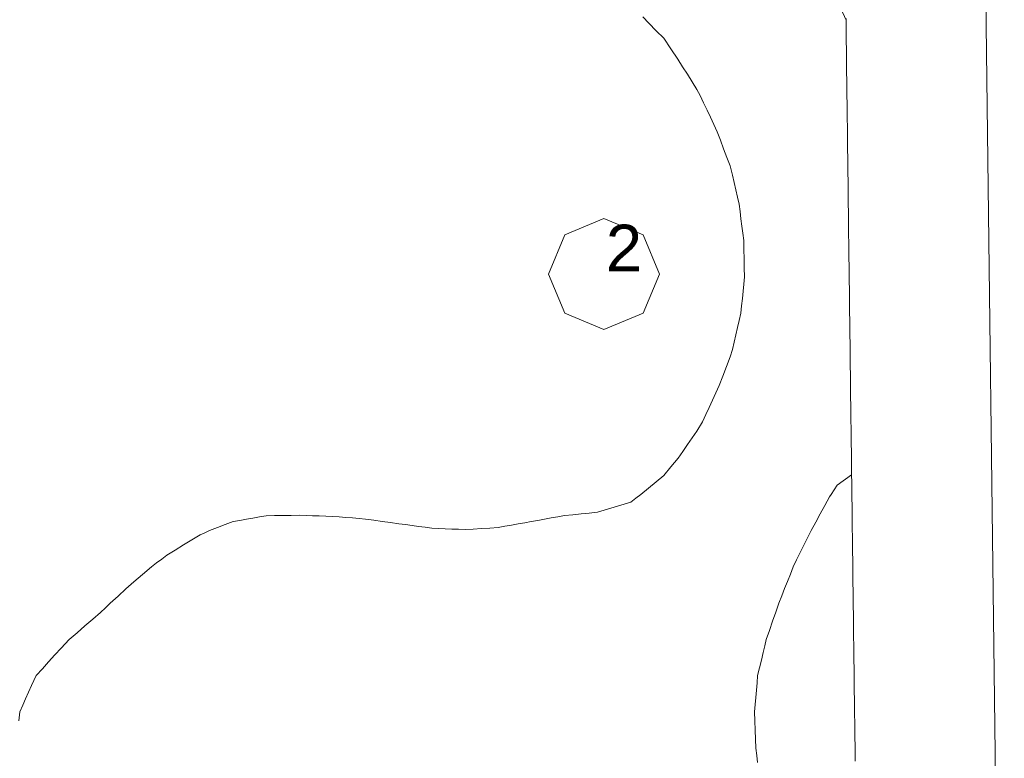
# Model space of a CAD drawing. Header units: millimetres. Extents: x -3350 to 1628655, y -3400 to 242269.
# Tile 49 of 73: x 1562832 to 1564943, y 13422 to 15005. Entities that reach past the tile are written whole.
import ezdxf
from ezdxf.xclip import XClip

# ---------------------------------------------------------------- set-up
doc = ezdxf.new("R2010")
doc.units = ezdxf.units.MM
doc.header["$MEASUREMENT"] = 0
doc.header["$XCLIPFRAME"] = 0
doc.linetypes.add('B0402', pattern=[937.5, 625, -312.5])
for name, color, linetype in [('19077_E_2-04_2_DLXLUMEX', 7, 'Continuous'), ('19077_E_2-04_2_New_0', 7, 'Continuous'), ('19077_E_2-04_2_New_DLXISO', 7, 'Continuous'), ('19077_E_2-04_2_New_DLXLUM', 7, 'Continuous')]:
    doc.layers.add(name, color=color, linetype=linetype)
doc.styles.add('GENERATED_STYLE_1', font='txt')

# ---------------------------------------------------------------- blocks, each defined once
blk = doc.blocks.new('Drawing_1_2', base_point=(1545683.5, -2338.8))
at = {"layer": '19077_E_2-04_2_New_0', "color": 6, "linetype": 'Continuous', "lineweight": 0}
for p, q in [((1564813.3, 22337.5), (1564943.3, 11822.5)), ((1564943.3, 11822.5), (1564813.3, 22337.5)), ((1564813.3, 22337.5), (1564943.3, 11822.5)), ((1564813.3, 22337.5), (1564943.3, 11822.5)), ((1564943.3, 11822.5), (1564813.3, 22337.5)), ((1564813.3, 22337.5), (1564943.3, 11822.5)), ((1564943.3, 11822.5), (1564813.3, 22337.5))]:
    blk.add_line(p, q, dxfattribs=at)
at = {"layer": '19077_E_2-04_2_New_DLXISO', "color": 30, "linetype": 'Continuous', "lineweight": 0, "flags": 128}
for points in [[(1564623.6, 13416.1), (1564623.4, 13432.7), (1564623.2, 13449.2), (1564623, 13465.8), (1564622.8, 13482.4), (1564622.6, 13499), (1564622.4, 13515.6), (1564622.1, 13532.2), (1564621.9, 13548.7), (1564621.7, 13565.3), (1564621.5, 13581.9), (1564621.3, 13598.5), (1564621.1, 13615.1), (1564620.9, 13631.7), (1564620.7, 13648.2), (1564620.5, 13664.8), (1564620.3, 13681.4), (1564620.1, 13698), (1564619.9, 13714.6), (1564619.7, 13731.2), (1564619.5, 13747.7), (1564619.3, 13764.3), (1564619.1, 13780.9), (1564618.9, 13797.5), (1564618.7, 13814.1), (1564618.5, 13830.7), (1564618.3, 13847.2), (1564618, 13863.8), (1564617.8, 13880.4), (1564617.6, 13897), (1564617.4, 13913.6), (1564617.2, 13930.2), (1564617, 13946.7), (1564616.8, 13963.3), (1564616.6, 13979.9), (1564616.4, 13996.5), (1564616.2, 14013.1), (1564616, 14029.7), (1564615.8, 14046.3), (1564615.6, 14062.8), (1564615.4, 14079.4), (1564615.2, 14096), (1564615, 14112.6), (1564614.8, 14129.2), (1564614.6, 14145.8), (1564614.4, 14162.3), (1564614.2, 14178.9), (1564613.9, 14195.5), (1564613.7, 14212.1), (1564613.5, 14228.7), (1564613.3, 14245.3), (1564613.1, 14261.8), (1564612.9, 14278.4), (1564612.7, 14295), (1564612.5, 14311.6), (1564612.3, 14328.2), (1564612.1, 14344.8), (1564611.9, 14361.3), (1564611.7, 14377.9), (1564611.5, 14394.5), (1564611.3, 14411.1), (1564611.1, 14427.7), (1564610.9, 14444.3), (1564610.7, 14460.8), (1564610.5, 14477.4), (1564610.3, 14494), (1564610.1, 14510.6), (1564609.8, 14527.2), (1564609.6, 14543.8), (1564609.4, 14560.3), (1564609.2, 14576.9), (1564609, 14593.5), (1564608.8, 14610.1), (1564608.6, 14626.7), (1564608.4, 14643.3), (1564608.2, 14659.8), (1564608, 14676.4), (1564607.8, 14693), (1564607.6, 14709.6), (1564607.4, 14726.2), (1564607.2, 14742.8), (1564607, 14759.4), (1564606.8, 14775.9), (1564606.6, 14792.5), (1564606.4, 14809.1), (1564606.2, 14825.7), (1564606, 14842.3), (1564605.7, 14858.9), (1564605.5, 14875.4), (1564605.3, 14892), (1564605.1, 14908.6), (1564604.9, 14925.2), (1564604.7, 14941.8), (1564604.5, 14958.4), (1564604.3, 14974.9), (1564604.1, 14991.5), (1564603.9, 15008.1)], [(1562830.5, 13502), (1562832.7, 13521.5), (1562838.9, 13535.6), (1562845.1, 13549.6), (1562851.3, 13563.7), (1562857.5, 13577.8), (1562867.5, 13599.2), (1562881, 13614), (1562894.4, 13628.8), (1562907.9, 13643.6), (1562921.3, 13658.4), (1562938.3, 13676.9), (1562955.2, 13691.3), (1562972, 13705.8), (1562988.9, 13720.2), (1563005.8, 13734.7), (1563016.2, 13744.7), (1563026.6, 13754.6), (1563043.4, 13769.9), (1563060.1, 13785.1), (1563076.8, 13800.3), (1563095.7, 13816.3), (1563114.6, 13832.3), (1563125.7, 13840.8), (1563136.7, 13849.2), (1563147.8, 13857.7), (1563165.6, 13868.5), (1563183.4, 13879.3), (1563201.1, 13890), (1563218.9, 13900.8), (1563229.2, 13905.4), (1563239.4, 13910.1), (1563256.3, 13916.5), (1563273.1, 13923), (1563289.9, 13929.5), (1563304.1, 13931.9), (1563318.3, 13934.4), (1563332.5, 13936.9), (1563346.7, 13939.4), (1563360.9, 13941.9), (1563378.7, 13942.2), (1563396.5, 13942.5), (1563414.2, 13942.8), (1563432, 13943.1), (1563446.2, 13942.5), (1563460.4, 13942), (1563474.6, 13941.5), (1563488.8, 13941), (1563503, 13940.4), (1563517.2, 13939.3), (1563531.4, 13938.2), (1563545.6, 13937.1), (1563559.8, 13936), (1563574, 13934.8), (1563591.8, 13932.3), (1563609.6, 13929.8), (1563627.3, 13927.3), (1563645.1, 13924.8), (1563659.3, 13922.9), (1563673.5, 13921), (1563687.7, 13919.2), (1563701.9, 13917.3), (1563716.1, 13915.4), (1563730.3, 13914.7), (1563744.5, 13914.1), (1563758.7, 13913.5), (1563772.9, 13912.9), (1563787.2, 13912.3), (1563804.9, 13913.4), (1563822.7, 13914.5), (1563840.4, 13915.6), (1563858.2, 13916.8), (1563872.4, 13919.3), (1563886.6, 13921.8), (1563900.8, 13924.3), (1563915, 13926.8), (1563929.2, 13929.3), (1563943.4, 13931.9), (1563957.6, 13934.6), (1563971.8, 13937.2), (1563986.1, 13939.9), (1564000.3, 13942.5), (1564018, 13944.2), (1564035.8, 13945.9), (1564053.5, 13947.7), (1564071.3, 13949.4), (1564085.5, 13953.7), (1564099.7, 13958), (1564113.9, 13962.2), (1564128.1, 13966.5), (1564142.3, 13970.8), (1564153, 13979.3), (1564163.7, 13987.8), (1564180.2, 14001.3), (1564196.8, 14014.8), (1564213.4, 14028.3), (1564228.7, 14046.9), (1564244, 14065.5), (1564254.1, 14079.9), (1564264.2, 14094.3), (1564274.3, 14108.7), (1564284.4, 14123.1), (1564295.9, 14143.2), (1564303.1, 14158.8), (1564310.4, 14174.3), (1564317.7, 14189.8), (1564325, 14205.4), (1564332.3, 14220.9), (1564340, 14241.4), (1564347.7, 14261.8), (1564355.4, 14282.3), (1564360.9, 14298.6), (1564364.4, 14314.2), (1564368, 14329.7), (1564371.5, 14345.3), (1564375.1, 14360.8), (1564378.7, 14376.4), (1564380.2, 14391.9), (1564381.7, 14407.5), (1564383.1, 14423), (1564384.6, 14438.5), (1564386.1, 14454.1), (1564385.7, 14473.5), (1564385.3, 14492.9), (1564384.9, 14512.4), (1564384.5, 14531.8), (1564382.6, 14547.3), (1564380.6, 14562.9), (1564378.7, 14578.4), (1564376.8, 14594), (1564374.9, 14609.5), (1564371.3, 14625.1), (1564367.7, 14640.6), (1564364.1, 14656.2), (1564360.6, 14671.7), (1564355.4, 14691.8), (1564348.5, 14710.1), (1564341.6, 14728.4), (1564334.7, 14746.7), (1564327.8, 14765), (1564320.5, 14780.5), (1564313.2, 14796), (1564305.9, 14811.6), (1564298.6, 14827.1), (1564291.3, 14842.7), (1564284.4, 14855.9), (1564274.2, 14872), (1564263.9, 14888.2), (1564253.7, 14904.3), (1564243.5, 14920.4), (1564228.4, 14942.9), (1564213.4, 14965.4), (1564197.1, 14981.7), (1564180.9, 14998.1), (1564168, 15011.7)]]:
    blk.add_lwpolyline(points, dxfattribs=at)
at = {"layer": '19077_E_2-04_2_New_DLXISO', "color": 14, "linetype": 'Continuous', "lineweight": 0, "flags": 128}
blk.add_lwpolyline([(1564623.6, 13416.1), (1564623.4, 13432.7), (1564623.2, 13449.2), (1564623, 13465.8), (1564622.8, 13482.4), (1564622.6, 13499), (1564622.4, 13515.6), (1564622.1, 13532.2), (1564621.9, 13548.7), (1564621.7, 13565.3), (1564621.5, 13581.9), (1564621.3, 13598.5), (1564621.1, 13615.1), (1564620.9, 13631.7), (1564620.7, 13648.2), (1564620.5, 13664.8), (1564620.3, 13681.4), (1564620.1, 13698), (1564619.9, 13714.6), (1564619.7, 13731.2), (1564619.5, 13747.7), (1564619.3, 13764.3), (1564619.1, 13780.9), (1564618.9, 13797.5), (1564618.7, 13814.1), (1564618.5, 13830.7), (1564618.3, 13847.2), (1564618, 13863.8), (1564617.8, 13880.4), (1564617.6, 13897), (1564617.4, 13913.6), (1564617.2, 13930.2), (1564617, 13946.7), (1564616.8, 13963.3), (1564616.6, 13979.9), (1564616.4, 13996.5), (1564616.2, 14013.1), (1564616, 14029.7), (1564615.8, 14046.3), (1564615.6, 14062.8), (1564615.4, 14079.4), (1564615.2, 14096), (1564615, 14112.6), (1564614.8, 14129.2), (1564614.6, 14145.8), (1564614.4, 14162.3), (1564614.2, 14178.9), (1564613.9, 14195.5), (1564613.7, 14212.1), (1564613.5, 14228.7), (1564613.3, 14245.3), (1564613.1, 14261.8), (1564612.9, 14278.4), (1564612.7, 14295), (1564612.5, 14311.6), (1564612.3, 14328.2), (1564612.1, 14344.8), (1564611.9, 14361.3), (1564611.7, 14377.9), (1564611.5, 14394.5), (1564611.3, 14411.1), (1564611.1, 14427.7), (1564610.9, 14444.3), (1564610.7, 14460.8), (1564610.5, 14477.4), (1564610.3, 14494), (1564610.1, 14510.6), (1564609.8, 14527.2), (1564609.6, 14543.8), (1564609.4, 14560.3), (1564609.2, 14576.9), (1564609, 14593.5), (1564608.8, 14610.1), (1564608.6, 14626.7), (1564608.4, 14643.3), (1564608.2, 14659.8), (1564608, 14676.4), (1564607.8, 14693), (1564607.6, 14709.6), (1564607.4, 14726.2), (1564607.2, 14742.8), (1564607, 14759.4), (1564606.8, 14775.9), (1564606.6, 14792.5), (1564606.4, 14809.1), (1564606.2, 14825.7), (1564606, 14842.3), (1564605.7, 14858.9), (1564605.5, 14875.4), (1564605.3, 14892), (1564605.1, 14908.6), (1564604.9, 14925.2), (1564604.7, 14941.8), (1564604.5, 14958.4), (1564604.3, 14974.9), (1564604.1, 14991.5), (1564603.9, 15008.1)], dxfattribs=at)
at = {"layer": '19077_E_2-04_2_New_DLXISO', "color": 9, "linetype": 'Continuous', "lineweight": 0, "flags": 128}
blk.add_lwpolyline([(1564623.6, 13416.1), (1564623.4, 13432.7), (1564623.2, 13449.2), (1564623, 13465.8), (1564622.8, 13482.4), (1564622.6, 13499), (1564622.4, 13515.6), (1564622.1, 13532.2), (1564621.9, 13548.7), (1564621.7, 13565.3), (1564621.5, 13581.9), (1564621.3, 13598.5), (1564621.1, 13615.1), (1564620.9, 13631.7), (1564620.7, 13648.2), (1564620.5, 13664.8), (1564620.3, 13681.4), (1564620.1, 13698), (1564619.9, 13714.6), (1564619.7, 13731.2), (1564619.5, 13747.7), (1564619.3, 13764.3), (1564619.1, 13780.9), (1564618.9, 13797.5), (1564618.7, 13814.1), (1564618.5, 13830.7), (1564618.3, 13847.2), (1564618, 13863.8), (1564617.8, 13880.4), (1564617.6, 13897), (1564617.4, 13913.6), (1564617.2, 13930.2), (1564617, 13946.7), (1564616.8, 13963.3), (1564616.6, 13979.9), (1564616.4, 13996.5), (1564616.2, 14013.1), (1564616, 14029.7), (1564615.8, 14046.3), (1564615.6, 14062.8), (1564615.4, 14079.4), (1564615.2, 14096), (1564615, 14112.6), (1564614.8, 14129.2), (1564614.6, 14145.8), (1564614.4, 14162.3), (1564614.2, 14178.9), (1564613.9, 14195.5), (1564613.7, 14212.1), (1564613.5, 14228.7), (1564613.3, 14245.3), (1564613.1, 14261.8), (1564612.9, 14278.4), (1564612.7, 14295), (1564612.5, 14311.6), (1564612.3, 14328.2), (1564612.1, 14344.8), (1564611.9, 14361.3), (1564611.7, 14377.9), (1564611.5, 14394.5), (1564611.3, 14411.1), (1564611.1, 14427.7), (1564610.9, 14444.3), (1564610.7, 14460.8), (1564610.5, 14477.4), (1564610.3, 14494), (1564610.1, 14510.6), (1564609.8, 14527.2), (1564609.6, 14543.8), (1564609.4, 14560.3), (1564609.2, 14576.9), (1564609, 14593.5), (1564608.8, 14610.1), (1564608.6, 14626.7), (1564608.4, 14643.3), (1564608.2, 14659.8), (1564608, 14676.4), (1564607.8, 14693), (1564607.6, 14709.6), (1564607.4, 14726.2), (1564607.2, 14742.8), (1564607, 14759.4), (1564606.8, 14775.9), (1564606.6, 14792.5), (1564606.4, 14809.1), (1564606.2, 14825.7), (1564606, 14842.3), (1564605.7, 14858.9), (1564605.5, 14875.4), (1564605.3, 14892), (1564605.1, 14908.6), (1564604.9, 14925.2), (1564604.7, 14941.8), (1564604.5, 14958.4), (1564604.3, 14974.9), (1564604.1, 14991.5), (1564603.9, 15008.1)], dxfattribs=at)
at = {"layer": '19077_E_2-04_2_New_DLXISO', "color": 2, "linetype": 'Continuous', "lineweight": 0, "flags": 128}
blk.add_lwpolyline([(1564623.6, 13416.1), (1564623.4, 13432.7), (1564623.2, 13449.2), (1564623, 13465.8), (1564622.8, 13482.4), (1564622.6, 13499), (1564622.4, 13515.6), (1564622.1, 13532.2), (1564621.9, 13548.7), (1564621.7, 13565.3), (1564621.5, 13581.9), (1564621.3, 13598.5), (1564621.1, 13615.1), (1564620.9, 13631.7), (1564620.7, 13648.2), (1564620.5, 13664.8), (1564620.3, 13681.4), (1564620.1, 13698), (1564619.9, 13714.6), (1564619.7, 13731.2), (1564619.5, 13747.7), (1564619.3, 13764.3), (1564619.1, 13780.9), (1564618.9, 13797.5), (1564618.7, 13814.1), (1564618.5, 13830.7), (1564618.3, 13847.2), (1564618, 13863.8), (1564617.8, 13880.4), (1564617.6, 13897), (1564617.4, 13913.6), (1564617.2, 13930.2), (1564617, 13946.7), (1564616.8, 13963.3), (1564616.6, 13979.9), (1564616.4, 13996.5), (1564616.2, 14013.1), (1564616, 14029.7), (1564615.8, 14046.3), (1564615.6, 14062.8), (1564615.4, 14079.4), (1564615.2, 14096), (1564615, 14112.6), (1564614.8, 14129.2), (1564614.6, 14145.8), (1564614.4, 14162.3), (1564614.2, 14178.9), (1564613.9, 14195.5), (1564613.7, 14212.1), (1564613.5, 14228.7), (1564613.3, 14245.3), (1564613.1, 14261.8), (1564612.9, 14278.4), (1564612.7, 14295), (1564612.5, 14311.6), (1564612.3, 14328.2), (1564612.1, 14344.8), (1564611.9, 14361.3), (1564611.7, 14377.9), (1564611.5, 14394.5), (1564611.3, 14411.1), (1564611.1, 14427.7), (1564610.9, 14444.3), (1564610.7, 14460.8), (1564610.5, 14477.4), (1564610.3, 14494), (1564610.1, 14510.6), (1564609.8, 14527.2), (1564609.6, 14543.8), (1564609.4, 14560.3), (1564609.2, 14576.9), (1564609, 14593.5), (1564608.8, 14610.1), (1564608.6, 14626.7), (1564608.4, 14643.3), (1564608.2, 14659.8), (1564608, 14676.4), (1564607.8, 14693), (1564607.6, 14709.6), (1564607.4, 14726.2), (1564607.2, 14742.8), (1564607, 14759.4), (1564606.8, 14775.9), (1564606.6, 14792.5), (1564606.4, 14809.1), (1564606.2, 14825.7), (1564606, 14842.3), (1564605.7, 14858.9), (1564605.5, 14875.4), (1564605.3, 14892), (1564605.1, 14908.6), (1564604.9, 14925.2), (1564604.7, 14941.8), (1564604.5, 14958.4), (1564604.3, 14974.9), (1564604.1, 14991.5), (1564603.9, 15008.1)], dxfattribs=at)
at = {"layer": '19077_E_2-04_2_New_DLXISO', "color": 5, "linetype": 'Continuous', "lineweight": 0, "flags": 128}
blk.add_lwpolyline([(1564623.6, 13416.1), (1564623.4, 13432.7), (1564623.2, 13449.2), (1564623, 13465.8), (1564622.8, 13482.4), (1564622.6, 13499), (1564622.4, 13515.6), (1564622.1, 13532.2), (1564621.9, 13548.7), (1564621.7, 13565.3), (1564621.5, 13581.9), (1564621.3, 13598.5), (1564621.1, 13615.1), (1564620.9, 13631.7), (1564620.7, 13648.2), (1564620.5, 13664.8), (1564620.3, 13681.4), (1564620.1, 13698), (1564619.9, 13714.6), (1564619.7, 13731.2), (1564619.5, 13747.7), (1564619.3, 13764.3), (1564619.1, 13780.9), (1564618.9, 13797.5), (1564618.7, 13814.1), (1564618.5, 13830.7), (1564618.3, 13847.2), (1564618, 13863.8), (1564617.8, 13880.4), (1564617.6, 13897), (1564617.4, 13913.6), (1564617.2, 13930.2), (1564617, 13946.7), (1564616.8, 13963.3), (1564616.6, 13979.9), (1564616.4, 13996.5), (1564616.2, 14013.1), (1564616, 14029.7), (1564615.8, 14046.3), (1564615.6, 14062.8), (1564615.4, 14079.4), (1564615.2, 14096), (1564615, 14112.6), (1564614.8, 14129.2), (1564614.6, 14145.8), (1564614.4, 14162.3), (1564614.2, 14178.9), (1564613.9, 14195.5), (1564613.7, 14212.1), (1564613.5, 14228.7), (1564613.3, 14245.3), (1564613.1, 14261.8), (1564612.9, 14278.4), (1564612.7, 14295), (1564612.5, 14311.6), (1564612.3, 14328.2), (1564612.1, 14344.8), (1564611.9, 14361.3), (1564611.7, 14377.9), (1564611.5, 14394.5), (1564611.3, 14411.1), (1564611.1, 14427.7), (1564610.9, 14444.3), (1564610.7, 14460.8), (1564610.5, 14477.4), (1564610.3, 14494), (1564610.1, 14510.6), (1564609.8, 14527.2), (1564609.6, 14543.8), (1564609.4, 14560.3), (1564609.2, 14576.9), (1564609, 14593.5), (1564608.8, 14610.1), (1564608.6, 14626.7), (1564608.4, 14643.3), (1564608.2, 14659.8), (1564608, 14676.4), (1564607.8, 14693), (1564607.6, 14709.6), (1564607.4, 14726.2), (1564607.2, 14742.8), (1564607, 14759.4), (1564606.8, 14775.9), (1564606.6, 14792.5), (1564606.4, 14809.1), (1564606.2, 14825.7), (1564606, 14842.3), (1564605.7, 14858.9), (1564605.5, 14875.4), (1564605.3, 14892), (1564605.1, 14908.6), (1564604.9, 14925.2), (1564604.7, 14941.8), (1564604.5, 14958.4), (1564604.3, 14974.9), (1564604.1, 14991.5), (1564603.9, 15008.1)], dxfattribs=at)
at = {"layer": '19077_E_2-04_2_New_DLXISO', "color": 3, "linetype": 'Continuous', "lineweight": 0, "flags": 128}
blk.add_lwpolyline([(1564414.5, 13412.7), (1564412.5, 13428.2), (1564410.5, 13443.7), (1564409.8, 13463.2), (1564409.1, 13482.6), (1564408.4, 13502), (1564407.7, 13521.5), (1564409.1, 13537), (1564410.5, 13552.6), (1564411.8, 13568.1), (1564413.2, 13583.6), (1564414.5, 13599.2), (1564418.5, 13615.8), (1564422.5, 13632.5), (1564426.5, 13649.1), (1564429.7, 13663), (1564432.9, 13676.9), (1564439.6, 13696.3), (1564446.4, 13715.8), (1564453.2, 13735.2), (1564459.9, 13754.6), (1564466.1, 13770.2), (1564472.2, 13785.7), (1564478.4, 13801.3), (1564484.6, 13816.8), (1564490.7, 13832.3), (1564497.5, 13847.5), (1564505.4, 13863.1), (1564513.3, 13878.8), (1564521.1, 13894.4), (1564529, 13910.1), (1564538.9, 13928.1), (1564548.8, 13946.2), (1564558.7, 13964.2), (1564568.5, 13982.2), (1564572, 13987.8), (1564584.7, 14007.2), (1564616, 14029.7), (1564615.7, 14054.8), (1564615.6, 14062.8), (1564615.4, 14079.4), (1564615.2, 14096), (1564615, 14112.6), (1564614.8, 14129.2), (1564614.6, 14145.8), (1564614.4, 14162.3), (1564614.2, 14178.9), (1564613.9, 14195.5), (1564613.7, 14212.1), (1564613.5, 14228.7), (1564613.3, 14245.3), (1564613.1, 14261.8), (1564612.9, 14278.4), (1564612.7, 14295), (1564612.5, 14311.6), (1564612.3, 14328.2), (1564612.1, 14344.8), (1564611.9, 14361.3), (1564611.7, 14377.9), (1564611.5, 14394.5), (1564611.3, 14411.1), (1564611.1, 14427.7), (1564610.9, 14444.3), (1564610.7, 14460.8), (1564610.5, 14477.4), (1564610.3, 14494), (1564610.1, 14510.6), (1564609.8, 14527.2), (1564609.6, 14543.8), (1564609.4, 14560.3), (1564609.2, 14576.9), (1564609, 14593.5), (1564608.8, 14610.1), (1564608.6, 14626.7), (1564608.4, 14643.3), (1564608.2, 14659.8), (1564608, 14676.4), (1564607.8, 14693), (1564607.6, 14709.6), (1564607.4, 14726.2), (1564607.2, 14742.8), (1564607, 14759.4), (1564606.8, 14775.9), (1564606.6, 14792.5), (1564606.4, 14809.1), (1564606.2, 14825.7), (1564606, 14842.3), (1564605.7, 14858.9), (1564605.5, 14875.4), (1564605.3, 14892), (1564605.1, 14908.6), (1564604.9, 14925.2), (1564604.7, 14941.8), (1564604.5, 14958.4), (1564604.3, 14974.9), (1564604, 15004), (1564603.9, 15004.2), (1564592.6, 15029.2)], dxfattribs=at)
at = {"layer": '19077_E_2-04_2_New_DLXLUM', "color": 1, "linetype": 'Continuous', "lineweight": 0}
for p, q in [((1564000.8, 14544.2), (1564085, 14579.1)), ((1564085, 14579.1), (1564000.8, 14544.2)), ((1564085, 14579.1), (1564000.8, 14544.2)), ((1564000.8, 14544.2), (1564085, 14579.1)), ((1564085, 14579.1), (1564169.1, 14544.2)), ((1564169.1, 14544.2), (1564085, 14579.1)), ((1564085, 14579.1), (1564085, 14579.1)), ((1564169.1, 14544.2), (1564085, 14579.1)), ((1564085, 14579.1), (1564085, 14579.1)), ((1564085, 14579.1), (1564169.1, 14544.2)), ((1563965.9, 14460), (1564000.8, 14544.2)), ((1564000.8, 14544.2), (1563965.9, 14460)), ((1564000.8, 14544.2), (1563965.9, 14460)), ((1563965.9, 14460), (1564000.8, 14544.2)), ((1564000.8, 14544.2), (1564000.9, 14544.2)), ((1564000.8, 14544.2), (1564000.9, 14544.2)), ((1564169.1, 14544.2), (1564204, 14460)), ((1564204, 14460), (1564169.1, 14544.2)), ((1564169.1, 14544.2), (1564169.2, 14544.2)), ((1564204, 14460), (1564169.1, 14544.2)), ((1564169.1, 14544.2), (1564169.2, 14544.2)), ((1564169.1, 14544.2), (1564204, 14460)), ((1564000.8, 14375.9), (1563965.9, 14460)), ((1563965.9, 14460), (1564000.8, 14375.9)), ((1563965.9, 14460), (1564000.8, 14375.9)), ((1564000.8, 14375.9), (1563965.9, 14460)), ((1563965.9, 14460), (1563966, 14460)), ((1563965.9, 14460), (1563966, 14460)), ((1564204, 14460), (1564169.1, 14375.9)), ((1564169.1, 14375.9), (1564204, 14460)), ((1564169.1, 14375.9), (1564204, 14460)), ((1564204, 14460), (1564169.1, 14375.9)), ((1564204, 14460), (1564204.1, 14460)), ((1564204, 14460), (1564204.1, 14460)), ((1564085, 14341), (1564000.8, 14375.9)), ((1564000.8, 14375.9), (1564085, 14341)), ((1564000.8, 14375.9), (1564085, 14341)), ((1564085, 14341), (1564000.8, 14375.9)), ((1564000.8, 14375.9), (1564000.9, 14375.9)), ((1564000.8, 14375.9), (1564000.9, 14375.9)), ((1564169.1, 14375.9), (1564085, 14341)), ((1564085, 14341), (1564169.1, 14375.9)), ((1564085, 14341), (1564169.1, 14375.9)), ((1564169.1, 14375.9), (1564085, 14341)), ((1564169.1, 14375.9), (1564169.2, 14375.9)), ((1564169.1, 14375.9), (1564169.2, 14375.9)), ((1564085, 14341), (1564085, 14341)), ((1564085, 14341), (1564085, 14341))]:
    blk.add_line(p, q, dxfattribs=at)
at = {"layer": '19077_E_2-04_2_DLXLUMEX', "color": 6, "linetype": 'Continuous', "lineweight": 0, "insert": (1564089.1, 14465.8), "char_height": 100, "attachment_point": 7, "style": 'GENERATED_STYLE_1'}
blk.add_mtext('\\A1;{\\pql;\\fArial|b0|i0|c0|p38;2}', dxfattribs=at)

msp = doc.modelspace()

# ---------------------------------------------------------------- block references
at = {"color": 174, "linetype": 'B0402', "lineweight": 0, "true_color": 0x0000aa}
ref = msp.add_blockref('Drawing_1_2', (1545683.5, -2338.8), dxfattribs=at)
XClip(ref).set_block_clipping_path([(1552743.3092323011, 10968.4528812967), (1628650.371970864, 36622.544083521)])

doc.saveas('drawing.dxf')
